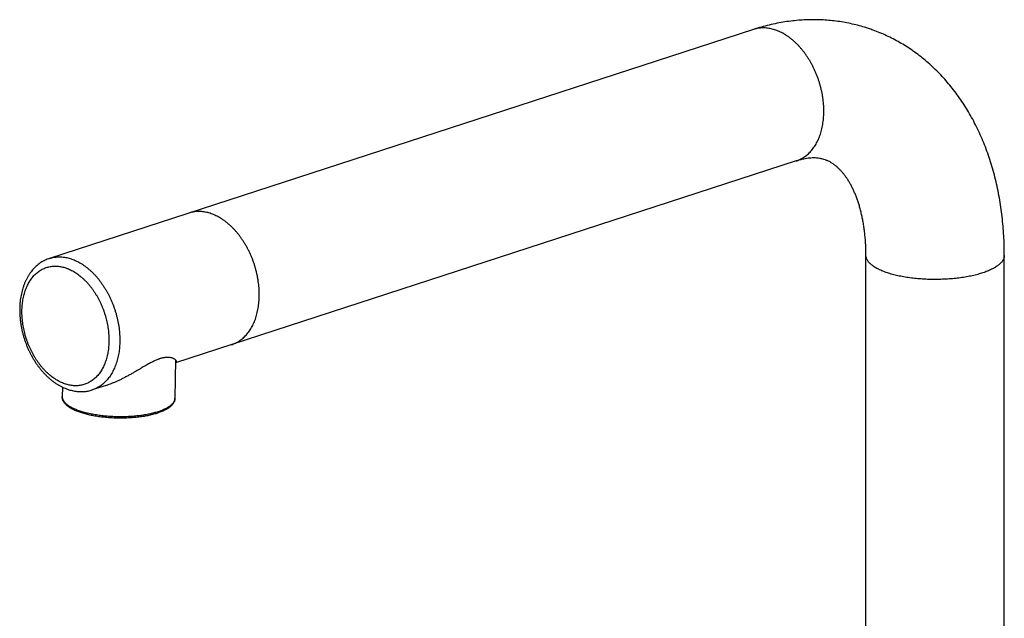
# Model space of a CAD drawing. Header units: millimetres. Extents: x 142 to 805, y -326 to 401.
# Tile 3 of 6: x 144 to 336, y -140 to -23. Entities that reach past the tile are written whole.
import ezdxf

# ---------------------------------------------------------------- set-up
doc = ezdxf.new("R2010")
doc.units = ezdxf.units.MM
doc.header["$LTSCALE"] = 30.734
doc.layers.get('0').update_dxf_attribs({"linetype": 'CONTINUOUS'})

msp = doc.modelspace()

# ---------------------------------------------------------------- linework, layer by layer
for p, q in [((287.44, -24.94), (150.07, -69.64)), ((295.8, -50.61), (174.65, -90.04)), ((309.38, -167.46), (309.38, -69.05)), ((336.38, -167.46), (336.38, -69.05)), ((174.66, -89.45), (174.56, -96.94)), ((152.58, -94.77), (152.56, -96.65)), ((161.33, -94.37), (158.42, -95.32))]:
    msp.add_line(p, q)
for centre, radius, start, end in [((179.15, -66.53), 6.04, 107.7196, 108.0263), ((151.63, -77.75), 8.45, 70.7826, 71.2665), ((150.86, -78.62), 7.51, 70.7826, 71.2665), ((183.77, -80.72), 6.04, 288.0262, 289.1339), ((183.77, -80.72), 6.04, 287.7195, 288.0264), ((155.51, -87.04), 7.51, 250.7826, 251.2665), ((156.55, -89.57), 6.04, 287.0772, 288.0262), ((160.27, -86.45), 13.64, 250.6161, 250.783)]:
    msp.add_arc(centre, radius, start, end)
for points, knots in [([(310.32, -24.9), (310.04, -24.8), (309.31, -24.56), (308.11, -24.2), (306.73, -23.86), (305.33, -23.57), (303.91, -23.35), (302.48, -23.18), (301.03, -23.07), (299.56, -23.02), (298.08, -23.03), (296.59, -23.11), (295.08, -23.25), (293.57, -23.46), (292.04, -23.72), (290.51, -24.06), (288.97, -24.46), (287.95, -24.77), (287.44, -24.94)], [0, 0, 0, 0, 0.89477, 2.313501, 3.736284, 5.162955, 6.597155, 8.042205, 9.494568, 10.959609, 12.441416, 13.933846, 15.445037, 16.976533, 18.521334, 20.091792, 21.682451, 23.288952, 23.288952, 23.288952, 23.288952]), ([(291.79, -25.07), (291.63, -25.01), (291.33, -24.92), (290.87, -24.8), (290.41, -24.71), (289.95, -24.66), (289.5, -24.63), (289.05, -24.64), (288.61, -24.68), (288.17, -24.74), (287.79, -24.83), (287.54, -24.9), (287.44, -24.94)], [0, 0, 0, 0, 0.483838, 0.958846, 1.425695, 1.885169, 2.337733, 2.784804, 3.227479, 3.66688, 4.10415, 4.424133, 4.424133, 4.424133, 4.424133]), ([(336.38, -69.05), (336.38, -68.41), (336.37, -67.13), (336.29, -65.23), (336.15, -63.34), (335.96, -61.47), (335.72, -59.62), (335.43, -57.79), (335.08, -55.99), (334.67, -54.22), (334.22, -52.48), (333.71, -50.77), (333.15, -49.1), (332.54, -47.47), (331.88, -45.88), (331.17, -44.34), (330.42, -42.84), (329.62, -41.4), (328.78, -40), (327.89, -38.65), (326.97, -37.36), (326.01, -36.12), (325.02, -34.94), (323.99, -33.81), (322.93, -32.74), (321.84, -31.72), (320.72, -30.76), (319.57, -29.85), (318.39, -29), (317.19, -28.2), (315.96, -27.47), (314.71, -26.78), (313.43, -26.15), (312.13, -25.58), (311.09, -25.17), (310.48, -24.96), (310.32, -24.9)], [0, 0, 0, 0, 1.919104, 3.828169, 5.720308, 7.599208, 9.465605, 11.313841, 13.152114, 14.966653, 16.767862, 18.549181, 20.308895, 22.054701, 23.768901, 25.468102, 27.143472, 28.793847, 30.428595, 32.03238, 33.618612, 35.187375, 36.727893, 38.255232, 39.764771, 41.253396, 42.731826, 44.195581, 45.644954, 47.087606, 48.520913, 49.945755, 51.367464, 52.785876, 54.201806, 54.723447, 54.723447, 54.723447, 54.723447]), ([(295.8, -50.61), (295.83, -50.6), (296.01, -50.54), (296.32, -50.42), (296.71, -50.23), (297.1, -50.02), (297.47, -49.77), (297.83, -49.5), (298.17, -49.2), (298.5, -48.87), (298.81, -48.51), (299.11, -48.14), (299.39, -47.73), (299.65, -47.31), (299.89, -46.86), (300.11, -46.39), (300.31, -45.9), (300.49, -45.39), (300.65, -44.87), (300.79, -44.32), (300.91, -43.76), (301.01, -43.19), (301.08, -42.61), (301.13, -42.01), (301.16, -41.41), (301.17, -40.79), (301.16, -40.17), (301.12, -39.54), (301.06, -38.91), (300.98, -38.28), (300.88, -37.65), (300.75, -37.01), (300.61, -36.38), (300.44, -35.75), (300.25, -35.12), (300.05, -34.51), (299.82, -33.89), (299.57, -33.29), (299.31, -32.7), (299.03, -32.12), (298.73, -31.56), (298.41, -31), (298.08, -30.47), (297.73, -29.95), (297.37, -29.45), (296.99, -28.97), (296.61, -28.51), (296.21, -28.07), (295.8, -27.65), (295.38, -27.26), (294.95, -26.89), (294.51, -26.55), (294.07, -26.23), (293.62, -25.94), (293.17, -25.68), (292.71, -25.44), (292.25, -25.24), (291.94, -25.12), (291.79, -25.07)], [0, 0, 0, 0, 0.116336, 0.552961, 0.991219, 1.432251, 1.877679, 2.328096, 2.78456, 3.24803, 3.71891, 4.19839, 4.687146, 5.185656, 5.694211, 6.212916, 6.742047, 7.281676, 7.831646, 8.392375, 8.962988, 9.543212, 10.132704, 10.730483, 11.336654, 11.950749, 12.572151, 13.200104, 13.833726, 14.472445, 15.115529, 15.762069, 16.411904, 17.063456, 17.715937, 18.368556, 19.019901, 19.669819, 20.317583, 20.962369, 21.603274, 22.239339, 22.869981, 23.494512, 24.112134, 24.722816, 25.325247, 25.918941, 26.503466, 27.07791, 27.642541, 28.197175, 28.741613, 29.275676, 29.799208, 30.312412, 30.815508, 31.308825, 31.308825, 31.308825, 31.308825]), ([(301.43, -50.4), (301.27, -50.34), (300.92, -50.23), (300.36, -50.11), (299.77, -50.04), (299.2, -50.02), (298.64, -50.04), (298.08, -50.09), (297.52, -50.17), (296.95, -50.29), (296.38, -50.43), (295.99, -50.55), (295.8, -50.61)], [0, 0, 0, 0, 0.49911, 1.117072, 1.710309, 2.279629, 2.836078, 3.391985, 3.956146, 4.531812, 5.124013, 5.738473, 5.738473, 5.738473, 5.738473]), ([(309.38, -69.05), (309.38, -68.7), (309.37, -68), (309.34, -66.96), (309.27, -65.94), (309.18, -64.95), (309.07, -63.99), (308.93, -63.05), (308.77, -62.14), (308.59, -61.26), (308.38, -60.41), (308.16, -59.59), (307.93, -58.81), (307.67, -58.06), (307.4, -57.34), (307.11, -56.66), (306.81, -56.01), (306.5, -55.39), (306.18, -54.81), (305.84, -54.26), (305.5, -53.75), (305.14, -53.26), (304.77, -52.81), (304.39, -52.39), (303.99, -51.99), (303.57, -51.62), (303.12, -51.27), (302.63, -50.95), (302.11, -50.66), (301.7, -50.49), (301.47, -50.41), (301.43, -50.4)], [0, 0, 0, 0, 1.059655, 2.098074, 3.115836, 4.112365, 5.083864, 6.032923, 6.956018, 7.85305, 8.725834, 9.571029, 10.390761, 11.184051, 11.950201, 12.691698, 13.406575, 14.09619, 14.761684, 15.404264, 16.02554, 16.625163, 17.203411, 17.768344, 18.32961, 18.894396, 19.466105, 20.046089, 20.636895, 21.245883, 21.36944, 21.36944, 21.36944, 21.36944]), ([(181.63, -60.91), (181.48, -60.86), (181.17, -60.76), (180.71, -60.65), (180.25, -60.56), (179.79, -60.51), (179.34, -60.48), (178.89, -60.49), (178.45, -60.53), (178.02, -60.59), (177.64, -60.68), (177.41, -60.75), (177.32, -60.78)], [0, 0, 0, 0, 0.483838, 0.958846, 1.425695, 1.885169, 2.337733, 2.784804, 3.227479, 3.66688, 4.10415, 4.391815, 4.391815, 4.391815, 4.391815]), ([(185.75, -86.42), (185.89, -86.38), (186.16, -86.27), (186.56, -86.08), (186.94, -85.87), (187.31, -85.62), (187.67, -85.35), (188.02, -85.05), (188.34, -84.72), (188.66, -84.36), (188.95, -83.99), (189.23, -83.58), (189.49, -83.16), (189.73, -82.71), (189.95, -82.24), (190.15, -81.75), (190.33, -81.24), (190.49, -80.71), (190.63, -80.17), (190.75, -79.61), (190.85, -79.04), (190.92, -78.46), (190.98, -77.86), (191.01, -77.26), (191.01, -76.64), (191, -76.02), (190.96, -75.39), (190.9, -74.76), (190.82, -74.13), (190.72, -73.49), (190.6, -72.86), (190.45, -72.23), (190.28, -71.6), (190.1, -70.97), (189.89, -70.35), (189.66, -69.74), (189.42, -69.14), (189.15, -68.55), (188.87, -67.97), (188.57, -67.4), (188.25, -66.85), (187.92, -66.32), (187.57, -65.8), (187.21, -65.3), (186.84, -64.82), (186.45, -64.35), (186.05, -63.92), (185.64, -63.5), (185.22, -63.11), (184.79, -62.74), (184.36, -62.4), (183.91, -62.08), (183.46, -61.79), (183.01, -61.53), (182.55, -61.29), (182.09, -61.09), (181.78, -60.97), (181.63, -60.91)], [0, 0, 0, 0, 0.436276, 0.874534, 1.315566, 1.760994, 2.211411, 2.667875, 3.131344, 3.602225, 4.081705, 4.570461, 5.068971, 5.577526, 6.096231, 6.625362, 7.164991, 7.714961, 8.275689, 8.846303, 9.426527, 10.016019, 10.613798, 11.219968, 11.834064, 12.455466, 13.083419, 13.717041, 14.35576, 14.998844, 15.645384, 16.295219, 16.946771, 17.599252, 18.251871, 18.903216, 19.553134, 20.200898, 20.845684, 21.486589, 22.122654, 22.753296, 23.377827, 23.995449, 24.606131, 25.208562, 25.802256, 26.386781, 26.961225, 27.525856, 28.08049, 28.624928, 29.158991, 29.682523, 30.195726, 30.698823, 31.19214, 31.19214, 31.19214, 31.19214]), ([(313.34, -72.38), (313.19, -72.32), (312.89, -72.22), (312.47, -72.04), (312.06, -71.87), (311.69, -71.68), (311.34, -71.49), (311.01, -71.29), (310.71, -71.09), (310.45, -70.88), (310.21, -70.67), (310, -70.46), (309.82, -70.24), (309.67, -70.02), (309.55, -69.79), (309.46, -69.56), (309.4, -69.34), (309.39, -69.16), (309.38, -69.07), (309.38, -69.05)], [0, 0, 0, 0, 0.479145, 0.939177, 1.379565, 1.799892, 2.199507, 2.578685, 2.937499, 3.276195, 3.595257, 3.895447, 4.178047, 4.444689, 4.697414, 4.939055, 5.17241, 5.401004, 5.457879, 5.457879, 5.457879, 5.457879]), ([(336.38, -69.05), (336.38, -69.11), (336.38, -69.24), (336.34, -69.45), (336.27, -69.68), (336.16, -69.9), (336.03, -70.13), (335.87, -70.35), (335.67, -70.56), (335.45, -70.78), (335.19, -70.99), (334.91, -71.19), (334.6, -71.39), (334.26, -71.59), (333.9, -71.77), (333.51, -71.96), (333.09, -72.13), (332.65, -72.3), (332.19, -72.46), (331.71, -72.61), (331.21, -72.76), (330.68, -72.89), (330.14, -73.02), (329.58, -73.14), (329.01, -73.24), (328.42, -73.34), (327.82, -73.43), (327.21, -73.51), (326.58, -73.58), (325.95, -73.63), (325.32, -73.68), (324.67, -73.71), (324.02, -73.74), (323.37, -73.75), (322.72, -73.76), (322.07, -73.75), (321.42, -73.73), (320.77, -73.7), (320.13, -73.66), (319.5, -73.61), (318.87, -73.54), (318.25, -73.47), (317.64, -73.39), (317.05, -73.29), (316.47, -73.19), (315.9, -73.08), (315.35, -72.96), (314.82, -72.83), (314.31, -72.69), (313.82, -72.54), (313.49, -72.43), (313.34, -72.38)], [0, 0, 0, 0, 0.170836, 0.40109, 0.637863, 0.8845, 1.143849, 1.418218, 1.709378, 2.01881, 2.347548, 2.696218, 3.065595, 3.455436, 3.865718, 4.296257, 4.746285, 5.215762, 5.704173, 6.210827, 6.734868, 7.275276, 7.831253, 8.401833, 8.985853, 9.582808, 10.190863, 10.808868, 11.43564, 12.069365, 12.70942, 13.354611, 14.003622, 14.655024, 15.307297, 15.959273, 16.609647, 17.256967, 17.900553, 18.538339, 19.169089, 19.791584, 20.404056, 21.00595, 21.596187, 22.173626, 22.737098, 23.285416, 23.817725, 24.333144, 24.830861, 24.830861, 24.830861, 24.830861]), ([(150.07, -69.64), (149.92, -69.69), (149.63, -69.8), (149.21, -69.98), (148.8, -70.19), (148.41, -70.44), (148.02, -70.71), (147.65, -71.01), (147.29, -71.33), (146.94, -71.69), (146.62, -72.07), (146.31, -72.48), (146.02, -72.91), (145.74, -73.37), (145.49, -73.86), (145.26, -74.36), (145.06, -74.89), (144.87, -75.43), (144.71, -75.99), (144.57, -76.57), (144.46, -77.16), (144.37, -77.76), (144.31, -78.37), (144.27, -78.99), (144.25, -79.62), (144.26, -80.26), (144.29, -80.9), (144.35, -81.54), (144.43, -82.19), (144.53, -82.83), (144.66, -83.47), (144.8, -84.11), (144.97, -84.75), (145.17, -85.38), (145.38, -86.01), (145.61, -86.62), (145.87, -87.23), (146.14, -87.82), (146.43, -88.41), (146.75, -88.98), (147.08, -89.53), (147.42, -90.07), (147.79, -90.59), (148.17, -91.09), (148.56, -91.57), (148.97, -92.03), (149.39, -92.47), (149.82, -92.88), (150.27, -93.27), (150.73, -93.63), (151.19, -93.97), (151.66, -94.27), (152.14, -94.55), (152.62, -94.8), (153.11, -95.01), (153.44, -95.14), (153.6, -95.2)], [0, 0, 0, 0, 0.456267, 0.914425, 1.37539, 1.841265, 2.312437, 2.78936, 3.274361, 3.768738, 4.271243, 4.783386, 5.307178, 5.84005, 6.382895, 6.9377, 7.501358, 8.074462, 8.658415, 9.25027, 9.850549, 10.459935, 11.075962, 11.699079, 12.32932, 12.964746, 13.605643, 14.251563, 14.901043, 15.554088, 16.209995, 16.867689, 17.526805, 18.186619, 18.846366, 19.505228, 20.162701, 20.818251, 21.47054, 22.119511, 22.76479, 23.404445, 24.039087, 24.668419, 25.289852, 25.904851, 26.513108, 27.11135, 27.702015, 28.284575, 28.855592, 29.418043, 29.971447, 30.51231, 31.044153, 31.566957, 31.566957, 31.566957, 31.566957]), ([(150.07, -69.64), (150.15, -69.62), (150.37, -69.55), (150.74, -69.46), (151.18, -69.39), (151.62, -69.35), (152.06, -69.34), (152.51, -69.36), (152.97, -69.41), (153.43, -69.49), (153.89, -69.6), (154.19, -69.7), (154.34, -69.75)], [0, 0, 0, 0, 0.265064, 0.700887, 1.138737, 1.579888, 2.025484, 2.476536, 2.933901, 3.398554, 3.871293, 4.352804, 4.352804, 4.352804, 4.352804]), ([(154.41, -69.77), (154.56, -69.83), (154.87, -69.94), (155.33, -70.15), (155.79, -70.38), (156.24, -70.64), (156.69, -70.93), (157.13, -71.25), (157.57, -71.59), (157.99, -71.96), (158.41, -72.35), (158.82, -72.76), (159.22, -73.2), (159.61, -73.66), (159.98, -74.14), (160.34, -74.64), (160.69, -75.16), (161.02, -75.69), (161.34, -76.24), (161.64, -76.81), (161.92, -77.38), (162.19, -77.97), (162.43, -78.57), (162.66, -79.18), (162.87, -79.8), (163.05, -80.42), (163.22, -81.05), (163.37, -81.68), (163.49, -82.31), (163.6, -82.95), (163.68, -83.58), (163.74, -84.21), (163.78, -84.83), (163.79, -85.45), (163.79, -86.07), (163.76, -86.67), (163.71, -87.27), (163.64, -87.85), (163.54, -88.42), (163.43, -88.98), (163.29, -89.52), (163.13, -90.05), (162.95, -90.56), (162.75, -91.05), (162.53, -91.52), (162.29, -91.97), (162.04, -92.4), (161.76, -92.8), (161.47, -93.18), (161.16, -93.54), (160.83, -93.87), (160.49, -94.17), (160.14, -94.45), (159.77, -94.7), (159.38, -94.92), (158.99, -95.11), (158.67, -95.24), (158.47, -95.3), (158.42, -95.32)], [0, 0, 0, 0, 0.492115, 0.994031, 1.506081, 2.028489, 2.560863, 3.103696, 3.656943, 4.220401, 4.793732, 5.376445, 5.96827, 6.568761, 7.177274, 7.793841, 8.417121, 9.046481, 9.681253, 10.320132, 10.963003, 11.609187, 12.257868, 12.908118, 13.558926, 14.20962, 14.859397, 15.507307, 16.153176, 16.795443, 17.433373, 18.066254, 18.69281, 19.312999, 19.926263, 20.531974, 21.129464, 21.718055, 22.297445, 22.867274, 23.42712, 23.977295, 24.516993, 25.0462, 25.564993, 26.073068, 26.571206, 27.059835, 27.539406, 28.010416, 28.473426, 28.929359, 29.379144, 29.823703, 30.264566, 30.702377, 31.138384, 31.308845, 31.308845, 31.308845, 31.308845]), ([(153.03, -94.12), (152.89, -94.08), (152.61, -93.97), (152.19, -93.78), (151.77, -93.56), (151.35, -93.32), (150.94, -93.05), (150.54, -92.76), (150.14, -92.44), (149.75, -92.1), (149.37, -91.73), (149, -91.34), (148.64, -90.94), (148.28, -90.51), (147.95, -90.06), (147.62, -89.6), (147.31, -89.11), (147.01, -88.62), (146.73, -88.1), (146.46, -87.58), (146.21, -87.04), (145.98, -86.5), (145.77, -85.94), (145.57, -85.38), (145.39, -84.81), (145.23, -84.23), (145.1, -83.66), (144.98, -83.08), (144.88, -82.49), (144.8, -81.91), (144.74, -81.34), (144.71, -80.76), (144.69, -80.19), (144.7, -79.63), (144.73, -79.08), (144.77, -78.53), (144.84, -78), (144.93, -77.47), (145.04, -76.96), (145.17, -76.47), (145.32, -75.99), (145.49, -75.53), (145.68, -75.08), (145.88, -74.66), (146.11, -74.25), (146.35, -73.87), (146.61, -73.51), (146.88, -73.17), (147.17, -72.85), (147.48, -72.56), (147.8, -72.3), (148.13, -72.06), (148.48, -71.85), (148.84, -71.66), (149.21, -71.5), (149.59, -71.37), (149.97, -71.27), (150.37, -71.2), (150.77, -71.16), (151.18, -71.14), (151.59, -71.16), (152.01, -71.2), (152.43, -71.28), (152.85, -71.38), (153.13, -71.46), (153.27, -71.51)], [0, 0, 0, 0, 0.451551, 0.912428, 1.38281, 1.862739, 2.352851, 2.852769, 3.36239, 3.881217, 4.409258, 4.94646, 5.492112, 6.045654, 6.606303, 7.174054, 7.748148, 8.327786, 8.911951, 9.500232, 10.091976, 10.686188, 11.282004, 11.878674, 12.475445, 13.071554, 13.666196, 14.258504, 14.848121, 15.433721, 16.014567, 16.589952, 17.159212, 17.721722, 18.276906, 18.824233, 19.363236, 19.893505, 20.414699, 20.92607, 21.427871, 21.919985, 22.402314, 22.874865, 23.337803, 23.791429, 24.236146, 24.672394, 25.100804, 25.522231, 25.937319, 26.34697, 26.752139, 27.154324, 27.554516, 27.953877, 28.353418, 28.754557, 29.158691, 29.566714, 29.97969, 30.398281, 30.823899, 31.257264, 31.699006, 31.699006, 31.699006, 31.699006]), ([(153.33, -71.53), (153.47, -71.58), (153.76, -71.69), (154.18, -71.88), (154.6, -72.09), (155.01, -72.34), (155.42, -72.6), (155.82, -72.9), (156.22, -73.22), (156.61, -73.56), (156.99, -73.92), (157.37, -74.31), (157.73, -74.72), (158.08, -75.15), (158.42, -75.59), (158.74, -76.06), (159.06, -76.54), (159.35, -77.04), (159.64, -77.55), (159.9, -78.07), (160.15, -78.61), (160.38, -79.16), (160.6, -79.71), (160.79, -80.28), (160.97, -80.85), (161.13, -81.42), (161.27, -82), (161.39, -82.58), (161.49, -83.16), (161.56, -83.74), (161.62, -84.32), (161.66, -84.89), (161.67, -85.46), (161.67, -86.02), (161.64, -86.58), (161.59, -87.12), (161.52, -87.66), (161.43, -88.18), (161.32, -88.69), (161.2, -89.19), (161.05, -89.66), (160.88, -90.13), (160.69, -90.57), (160.48, -91), (160.26, -91.4), (160.02, -91.79), (159.76, -92.15), (159.48, -92.49), (159.19, -92.8), (158.88, -93.09), (158.56, -93.36), (158.23, -93.6), (157.88, -93.81), (157.53, -93.99), (157.16, -94.15), (156.78, -94.28), (156.39, -94.38), (156, -94.45), (155.59, -94.5), (155.19, -94.51), (154.77, -94.5), (154.35, -94.45), (153.93, -94.38), (153.51, -94.28), (153.23, -94.19), (153.09, -94.15)], [0, 0, 0, 0, 0.451551, 0.912428, 1.38281, 1.862739, 2.352851, 2.852769, 3.36239, 3.881217, 4.409258, 4.94646, 5.492112, 6.045654, 6.606303, 7.174054, 7.748148, 8.327786, 8.911951, 9.500232, 10.091976, 10.686188, 11.282004, 11.878674, 12.475445, 13.071554, 13.666196, 14.258504, 14.848121, 15.433721, 16.014567, 16.589952, 17.159212, 17.721722, 18.276906, 18.824233, 19.363236, 19.893505, 20.414699, 20.92607, 21.427871, 21.919985, 22.402314, 22.874865, 23.337803, 23.791429, 24.236146, 24.672394, 25.100804, 25.522231, 25.937319, 26.34697, 26.752139, 27.154324, 27.554516, 27.953877, 28.353418, 28.754557, 29.158691, 29.566714, 29.97969, 30.398281, 30.823899, 31.257264, 31.699006, 31.699006, 31.699006, 31.699006]), ([(171.42, -89.3), (171.37, -89.32), (171.23, -89.37), (171, -89.46), (170.71, -89.59), (170.4, -89.73), (170.08, -89.89), (169.74, -90.06), (169.38, -90.26), (169, -90.48), (168.58, -90.71), (168.14, -90.97), (167.66, -91.26), (167.14, -91.56), (166.59, -91.88), (166.01, -92.22), (165.41, -92.55), (164.8, -92.87), (164.2, -93.18), (163.6, -93.47), (163.02, -93.73), (162.46, -93.97), (161.91, -94.17), (161.54, -94.3), (161.35, -94.37), (161.33, -94.37)], [0, 0, 0, 0, 0.14335, 0.443059, 0.758212, 1.090423, 1.454349, 1.829476, 2.244279, 2.682212, 3.152195, 3.678149, 4.226538, 4.82664, 5.47263, 6.144041, 6.836465, 7.527425, 8.205734, 8.87804, 9.516013, 10.118627, 10.702017, 11.264705, 11.308553, 11.308553, 11.308553, 11.308553]), ([(174.65, -90.04), (174.66, -90.03), (174.71, -90.01), (174.77, -89.97), (174.83, -89.9), (174.86, -89.82), (174.85, -89.73), (174.81, -89.63), (174.74, -89.53), (174.64, -89.43), (174.51, -89.33), (174.36, -89.24), (174.18, -89.15), (173.97, -89.08), (173.76, -89.03), (173.53, -88.99), (173.29, -88.97), (173.06, -88.96), (172.81, -88.98), (172.56, -89), (172.31, -89.05), (172.06, -89.1), (171.8, -89.17), (171.59, -89.24), (171.46, -89.28), (171.42, -89.3)], [0, 0, 0, 0, 0.043481, 0.142203, 0.227686, 0.308982, 0.397036, 0.496722, 0.615607, 0.756975, 0.919189, 1.103363, 1.305586, 1.516333, 1.745186, 1.974796, 2.208585, 2.451243, 2.691865, 2.943803, 3.193579, 3.453762, 3.719032, 3.990888, 4.130755, 4.130755, 4.130755, 4.130755]), ([(153.6, -95.2), (153.75, -95.25), (154.05, -95.34), (154.51, -95.46), (154.96, -95.55), (155.42, -95.62), (155.86, -95.65), (156.3, -95.66), (156.74, -95.65), (157.17, -95.61), (157.6, -95.54), (158.01, -95.44), (158.29, -95.36), (158.42, -95.32)], [0, 0, 0, 0, 0.479956, 0.950716, 1.41324, 1.868193, 2.316185, 2.758005, 3.194376, 3.62647, 4.055321, 4.481999, 4.907593, 4.907593, 4.907593, 4.907593]), ([(155.97, -99.68), (155.84, -99.63), (155.58, -99.54), (155.21, -99.39), (154.85, -99.23), (154.52, -99.06), (154.2, -98.88), (153.91, -98.7), (153.65, -98.51), (153.41, -98.31), (153.2, -98.11), (153.02, -97.9), (152.87, -97.69), (152.75, -97.48), (152.66, -97.27), (152.6, -97.06), (152.57, -96.85), (152.56, -96.72), (152.56, -96.65)], [0, 0, 0, 0, 0.41952, 0.824279, 1.214012, 1.588488, 1.947575, 2.290992, 2.618507, 2.929532, 3.223198, 3.498801, 3.756036, 3.996203, 4.221679, 4.435918, 4.642705, 4.845819, 4.845819, 4.845819, 4.845819]), ([(152.56, -96.65), (152.56, -96.68), (152.56, -96.78), (152.58, -96.94), (152.64, -97.12), (152.72, -97.31), (152.83, -97.5), (152.97, -97.68), (153.14, -97.86), (153.33, -98.04), (153.55, -98.22), (153.79, -98.39), (154.06, -98.55), (154.35, -98.72), (154.67, -98.87), (155.01, -99.03), (155.37, -99.17), (155.62, -99.27), (155.74, -99.31)], [0, 0, 0, 0, 0.09697, 0.286389, 0.481333, 0.685115, 0.900555, 1.129752, 1.37446, 1.635866, 1.914767, 2.212009, 2.527934, 2.862562, 3.215701, 3.587099, 3.976371, 4.383019, 4.383019, 4.383019, 4.383019]), ([(155.78, -99.32), (155.92, -99.37), (156.19, -99.46), (156.61, -99.59), (157.05, -99.71), (157.51, -99.82), (157.98, -99.92), (158.47, -100.02), (158.96, -100.11), (159.48, -100.19), (160, -100.26), (160.53, -100.32), (161.06, -100.38), (161.61, -100.42), (162.16, -100.45), (162.71, -100.48), (163.27, -100.5), (163.82, -100.5), (164.38, -100.5), (164.93, -100.49), (165.48, -100.47), (166.03, -100.44), (166.57, -100.39), (167.1, -100.35), (167.62, -100.29), (168.13, -100.22), (168.63, -100.14), (169.12, -100.06), (169.59, -99.96), (170.05, -99.86), (170.49, -99.75), (170.91, -99.64), (171.31, -99.51), (171.7, -99.38), (172.06, -99.25), (172.4, -99.1), (172.72, -98.95), (173.02, -98.8), (173.29, -98.64), (173.54, -98.47), (173.76, -98.3), (173.95, -98.13), (174.12, -97.95), (174.27, -97.77), (174.38, -97.59), (174.47, -97.4), (174.53, -97.22), (174.55, -97.06), (174.56, -96.97), (174.56, -96.94)], [0, 0, 0, 0, 0.424867, 0.865675, 1.321657, 1.791981, 2.275171, 2.770799, 3.277899, 3.795316, 4.321796, 4.856178, 5.397348, 5.944046, 6.495353, 7.049858, 7.606062, 8.162753, 8.71834, 9.27171, 9.822048, 10.368108, 10.90851, 11.441954, 11.967338, 12.483519, 12.989401, 13.484217, 13.96643, 14.435107, 14.889288, 15.327779, 15.750372, 16.156391, 16.545118, 16.915922, 17.26843, 17.602414, 17.917721, 18.21468, 18.493346, 18.754261, 18.998365, 19.226779, 19.441458, 19.64477, 19.839474, 20.028774, 20.119418, 20.119418, 20.119418, 20.119418]), ([(174.56, -96.94), (174.56, -97.01), (174.55, -97.14), (174.51, -97.35), (174.44, -97.56), (174.34, -97.77), (174.22, -97.98), (174.06, -98.18), (173.87, -98.39), (173.65, -98.59), (173.4, -98.78), (173.13, -98.97), (172.83, -99.14), (172.51, -99.31), (172.17, -99.47), (171.8, -99.62), (171.42, -99.76), (171.02, -99.9), (170.6, -100.02), (170.16, -100.14), (169.71, -100.25), (169.24, -100.35), (168.76, -100.44), (168.27, -100.52), (167.77, -100.59), (167.25, -100.65), (166.73, -100.71), (166.2, -100.75), (165.66, -100.79), (165.12, -100.81), (164.57, -100.83), (164.02, -100.83), (163.47, -100.83), (162.92, -100.82), (162.37, -100.8), (161.83, -100.77), (161.29, -100.72), (160.75, -100.67), (160.22, -100.61), (159.7, -100.55), (159.19, -100.47), (158.69, -100.38), (158.2, -100.29), (157.73, -100.18), (157.27, -100.07), (156.82, -99.95), (156.39, -99.82), (156.11, -99.73), (155.97, -99.68)], [0, 0, 0, 0, 0.205118, 0.414711, 0.632029, 0.859885, 1.102233, 1.361865, 1.639609, 1.935921, 2.249881, 2.580544, 2.927627, 3.290201, 3.668747, 4.062289, 4.471284, 4.894785, 5.332811, 5.784503, 6.249449, 6.726806, 7.215836, 7.715677, 8.225356, 8.743976, 9.270406, 9.8037, 10.342633, 10.886199, 11.433144, 11.982386, 12.532696, 13.082915, 13.631868, 14.17836, 14.72126, 15.259388, 15.791648, 16.316933, 16.83417, 17.342384, 17.840515, 18.327786, 18.80313, 19.266057, 19.715483, 20.151258, 20.151258, 20.151258, 20.151258])]:
    msp.add_open_spline(points, degree=3, knots=knots)

doc.saveas('drawing.dxf')
